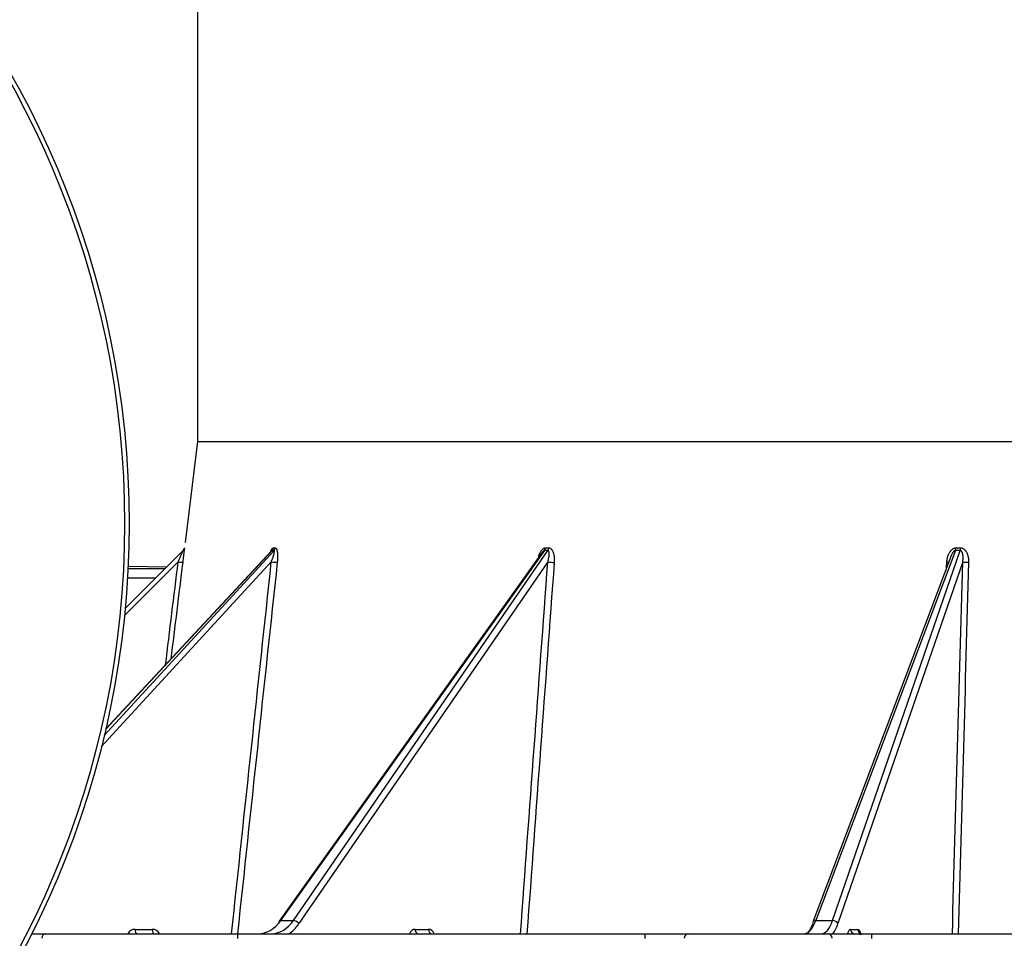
# Model space of a CAD drawing. Header units: millimetres. Extents: x 648 to 8064, y -571 to 3420.
# Tile 12 of 83: x 1598 to 1706, y -248 to -147. Entities that reach past the tile are written whole.
import ezdxf

# ---------------------------------------------------------------- set-up
doc = ezdxf.new("R2010")
doc.units = ezdxf.units.MM
doc.header["$MEASUREMENT"] = 0

# ---------------------------------------------------------------- blocks, each defined once
blk = doc.blocks.new('Links')
for p, q in [((1152.22, -1432.28), (1152.22, -1494.02)), ((1152.22, -1494.02), (1150.86, -1505.12)), ((1152.22, -1494.02), (1273.62, -1494.02)), ((1141.98, -1526.28), (1160.63, -1505.99)), ((1160.42, -1505.99), (1142.14, -1525.6)), ((1160.35, -1506.04), (1142.14, -1525.56)), ((1144.28, -1512.35), (1150.64, -1505.99)), ((1160.63, -1505.99), (1160.42, -1505.99)), ((1160.55, -1505.7), (1160.76, -1505.7)), ((1189.99, -1506.23), (1161.19, -1546.62)), ((1190.27, -1506), (1161.34, -1546.56)), ((1162.74, -1546.56), (1190.66, -1506)), ((1190.66, -1506), (1190.27, -1506)), ((1190.37, -1505.71), (1190.76, -1505.71)), ((1235.37, -1505.99), (1220.05, -1546.56)), ((1221.88, -1546.56), (1235.88, -1505.99)), ((1235.88, -1505.99), (1235.37, -1505.99)), ((1235.42, -1505.7), (1235.93, -1505.7)), ((1160.32, -1507.23), (1141.67, -1527.52)), ((1150.1, -1507.23), (1144.21, -1513.13)), ((1190.65, -1507.24), (1163.35, -1546.9)), ((1234.85, -1506.63), (1219.71, -1546.74)), ((1236.16, -1507.23), (1222.47, -1546.9)), ((1148.63, -1508.01), (1144.59, -1508.01)), ((1148.82, -1507.81), (1144.61, -1507.74)), ((1144.54, -1508.99), (1147.64, -1508.99)), ((1161.34, -1546.56), (1162.74, -1546.56)), ((1220.05, -1546.56), (1221.88, -1546.56)), ((1145.38, -1547.53), (1147.26, -1547.53)), ((1176.09, -1547.53), (1177.55, -1547.53)), ((1223.86, -1547.53), (1224.64, -1547.53)), ((1134.02, -1548.02), (1135.57, -1548.02)), ((1135.57, -1548.02), (1156.6, -1548.02)), ((1156.6, -1548.02), (1201.29, -1548.02)), ((1156.6, -1548.02), (1156.6, -1548.52)), ((1201.29, -1548.02), (1206.03, -1548.02)), ((1201.29, -1548.02), (1201.29, -1548.52)), ((1206.03, -1548.02), (1221.41, -1548.02)), ((1221.41, -1548.02), (1226.15, -1548.02)), ((1226.15, -1548.02), (1341.29, -1548.02)), ((1226.15, -1548.02), (1226.15, -1548.52))]:
    blk.add_line(p, q)
for radius in [100, 99.5]:
    blk.add_circle((1044.72, -1503.02), radius)
for centre, radius, start, end in [((1150.28, -1505.63), 0.508, 315.2825, 352.6105), ((1150.29, -1505.64), 0.503, 315.2101, 352.9932), ((1163.08, -1508.3), 3.52, 139.0183, 140.4165), ((1160.03, -1505.64), 0.526, 317.885, 353.4053), ((1160.24, -1505.64), 0.52, 317.8172, 353.784), ((1189.76, -1505.66), 0.613, 326.356, 355.5695), ((1190.15, -1505.67), 0.606, 326.5776, 356.0964), ((1234.39, -1505.66), 1.03, 341.537, 358.0646), ((1234.9, -1505.67), 1.03, 341.9389, 358.5151)]:
    blk.add_arc(centre, radius, start, end)
for centre, major_axis, ratio, start_param, end_param in [((1150.1, -1507.22), (0.496, -0.061), 0.017323, 4.714513, 6.273617), ((1160.51, -1507.22), (-0.497, 0.053), 0.062053, 1.18739, 2.746494), ((1191.01, -1507.23), (-0.499, 0.037), 0.098956, 0.781136, 2.340239), ((1234.23, -1507.22), (-0.499, 0.03), 0.107207, -4.32874, -3.832027), ((1236.63, -1507.22), (-0.5, 0.014), 0.119728, 0.372519, 1.931623), ((1158.92, -1543.02), (-0.13, -5), 0.700479, 0.018843, 0.804242), ((1160.22, -1543.02), (-0.13, 5), 0.700479, 3.122749, 3.908147), ((1161.59, -1546.91), (0.407, -0.29), 0.495777, 2.521785, 3.141593), ((1162.99, -1546.91), (0.412, -0.283), 0.513074, 0.954903, 2.513358), ((1218.83, -1543.02), (-0.1, -5), 0.361266, 0.007439, 0.792837), ((1220.18, -1546.91), (0.468, -0.177), 0.654804, 2.081623, 3.141593), ((1220.54, -1543.02), (-0.1, 5), 0.361266, 3.134154, 3.919552), ((1222.01, -1546.91), (0.473, -0.163), 0.663724, 0.504187, 2.062642), ((1145.39, -1548.53), (0.069, -0.998), 0.933786, 3.077176, 4.114268), ((1145.57, -1547.52), (0, 0.5), 0.378137, 1.58825, 3.141593), ((1147.27, -1548.53), (-0.069, 0.998), 0.933786, 5.181677, 6.218769), ((1147.45, -1547.52), (0, 0.5), 0.378137, 1.58825, 3.141593), ((1161.59, -1546.91), (0.407, -0.29), 0.495777, 3.141593, 3.730068), ((1160.57, -1543.02), (-0.13, 5.5), 0.700524, 3.550335, 3.909858), ((1176.1, -1548.53), (0.019, -1), 0.727107, 3.127618, 4.164709), ((1176.44, -1547.52), (0, 0.5), 0.71342, 1.58825, 3.141593), ((1177.56, -1548.53), (-0.019, 1), 0.727107, 5.232119, 6.26921), ((1177.91, -1547.52), (0, 0.5), 0.71342, 1.58825, 3.141593), ((1218.37, -1543.02), (-0.1, -5.5), 0.36129, 0.432638, 0.792161), ((1220.18, -1546.91), (0.468, -0.177), 0.654804, 3.141593, 3.640078), ((1221, -1543.02), (-0.1, 5.5), 0.36129, 3.560705, 3.920228), ((1223.88, -1548.53), (0.022, -1), 0.387437, 3.133058, 4.17015), ((1224.33, -1547.52), (0, 0.5), 0.932411, 1.58825, 3.141593), ((1224.66, -1548.53), (-0.022, 1), 0.387437, 5.07737, 6.274651), ((1225.11, -1547.52), (0, 0.5), 0.932411, 1.58825, 3.141593), ((1135.57, -1548.52), (0, 0.5), 0.866025, 0, 1.553343), ((1206.03, -1548.52), (0, 0.5), 0.828493, 0, 1.553343), ((1221.41, -1548.52), (0, 0.5), 0.828493, 4.729842, 6.283185)]:
    blk.add_ellipse(centre, major_axis=major_axis, ratio=ratio, start_param=start_param, end_param=end_param)
for points, knots in [([(1150.1, -1507.23), (1150.13, -1507.17), (1150.15, -1507.12), (1150.2, -1507), (1150.23, -1506.94), (1150.28, -1506.83), (1150.3, -1506.77), (1150.34, -1506.68), (1150.37, -1506.63), (1150.39, -1506.57), (1150.41, -1506.51), (1150.43, -1506.48), (1150.45, -1506.43), (1150.46, -1506.4), (1150.48, -1506.36), (1150.49, -1506.35), (1150.5, -1506.33), (1150.5, -1506.32), (1150.51, -1506.3), (1150.51, -1506.3), (1150.52, -1506.26), (1150.53, -1506.24), (1150.55, -1506.2), (1150.55, -1506.2), (1150.56, -1506.19), (1150.56, -1506.18), (1150.57, -1506.16), (1150.57, -1506.15), (1150.58, -1506.12), (1150.59, -1506.11), (1150.6, -1506.09), (1150.6, -1506.08), (1150.61, -1506.07)], [0, 0, 0, 0, 0.142857, 0.142857, 0.285714, 0.285714, 0.428571, 0.428571, 0.5, 0.571429, 0.571429, 0.642857, 0.642857, 0.714286, 0.714286, 0.75, 0.75, 0.767857, 0.767857, 0.785714, 0.785714, 0.857143, 0.857143, 0.875, 0.875, 0.892857, 0.892857, 0.928571, 0.928571, 0.964286, 0.964286, 1, 1, 1, 1]), ([(1150.78, -1505.7), (1150.78, -1505.7), (1150.78, -1505.7), (1150.78, -1505.72), (1150.78, -1505.72), (1150.78, -1505.73), (1150.78, -1505.74), (1150.78, -1505.74), (1150.78, -1505.75), (1150.78, -1505.76), (1150.78, -1505.78), (1150.77, -1505.81), (1150.77, -1505.84), (1150.77, -1505.86), (1150.77, -1505.87), (1150.77, -1505.87), (1150.76, -1505.88), (1150.76, -1505.91), (1150.76, -1505.95), (1150.75, -1506.01), (1150.75, -1506.04), (1150.74, -1506.09), (1150.74, -1506.11), (1150.73, -1506.15), (1150.73, -1506.16), (1150.72, -1506.22), (1150.72, -1506.26), (1150.71, -1506.33), (1150.71, -1506.37), (1150.7, -1506.45), (1150.69, -1506.53), (1150.68, -1506.61), (1150.67, -1506.66), (1150.67, -1506.67), (1150.67, -1506.69), (1150.67, -1506.7), (1150.66, -1506.73), (1150.66, -1506.8), (1150.64, -1506.9), (1150.63, -1507.03), (1150.61, -1507.16), (1150.6, -1507.24), (1150.6, -1507.28)], [0, 0, 0, 0, 0.0625, 0.0625, 0.09375, 0.09375, 0.109375, 0.117187, 0.125, 0.125, 0.15625, 0.1875, 0.21875, 0.234375, 0.234375, 0.242187, 0.242187, 0.25, 0.3125, 0.3125, 0.375, 0.375, 0.40625, 0.40625, 0.4375, 0.4375, 0.5, 0.5, 0.5625, 0.5625, 0.625, 0.6875, 0.6875, 0.703125, 0.703125, 0.71875, 0.71875, 0.75, 0.8125, 0.875, 0.9375, 1, 1, 1, 1]), ([(1160.23, -1506.19), (1160.23, -1506.19), (1160.23, -1506.19), (1160.24, -1506.15), (1160.25, -1506.11), (1160.27, -1506.07), (1160.27, -1506.06), (1160.28, -1506.04), (1160.29, -1506.02), (1160.3, -1505.99), (1160.32, -1505.95), (1160.34, -1505.92), (1160.36, -1505.87), (1160.37, -1505.86), (1160.38, -1505.84), (1160.38, -1505.84), (1160.39, -1505.84), (1160.39, -1505.83), (1160.39, -1505.82), (1160.4, -1505.82), (1160.42, -1505.79), (1160.43, -1505.77), (1160.46, -1505.74), (1160.47, -1505.74), (1160.48, -1505.73), (1160.48, -1505.73), (1160.49, -1505.72), (1160.49, -1505.72), (1160.5, -1505.71), (1160.52, -1505.7), (1160.54, -1505.7), (1160.55, -1505.7)], [0, 0, 0, 0, 0.010973, 0.010973, 0.152263, 0.152263, 0.187585, 0.187585, 0.222907, 0.293552, 0.293552, 0.434842, 0.434842, 0.505486, 0.505486, 0.523148, 0.523148, 0.540809, 0.540809, 0.576131, 0.576131, 0.717421, 0.717421, 0.788066, 0.788066, 0.805727, 0.805727, 0.823388, 0.85871, 0.85871, 1, 1, 1, 1]), ([(1160.32, -1507.23), (1160.34, -1507.17), (1160.37, -1507.12), (1160.41, -1507), (1160.43, -1506.94), (1160.47, -1506.83), (1160.49, -1506.77), (1160.52, -1506.68), (1160.54, -1506.63), (1160.55, -1506.57), (1160.57, -1506.51), (1160.58, -1506.48), (1160.59, -1506.43), (1160.6, -1506.4), (1160.61, -1506.36), (1160.62, -1506.35), (1160.62, -1506.33), (1160.62, -1506.32), (1160.63, -1506.3), (1160.63, -1506.27), (1160.64, -1506.24), (1160.65, -1506.2), (1160.65, -1506.2), (1160.65, -1506.19), (1160.65, -1506.18), (1160.65, -1506.16), (1160.65, -1506.15), (1160.66, -1506.12), (1160.66, -1506.11), (1160.66, -1506.09), (1160.66, -1506.08), (1160.66, -1506.06), (1160.66, -1506.06), (1160.66, -1506.05), (1160.66, -1506.04), (1160.66, -1506.04), (1160.66, -1506.03), (1160.65, -1506.02), (1160.65, -1506.01), (1160.65, -1506.01), (1160.65, -1506), (1160.65, -1506), (1160.64, -1506), (1160.64, -1505.99), (1160.63, -1505.99), (1160.63, -1505.99)], [0, 0, 0, 0, 0.125, 0.125, 0.25, 0.25, 0.375, 0.375, 0.4375, 0.5, 0.5, 0.5625, 0.5625, 0.625, 0.625, 0.65625, 0.65625, 0.671875, 0.671875, 0.6875, 0.75, 0.75, 0.765625, 0.765625, 0.78125, 0.78125, 0.8125, 0.8125, 0.84375, 0.84375, 0.875, 0.875, 0.890625, 0.898437, 0.898437, 0.90625, 0.90625, 0.9375, 0.9375, 0.953125, 0.953125, 0.960937, 0.960937, 0.96875, 1, 1, 1, 1]), ([(1160.76, -1505.7), (1160.77, -1505.7), (1160.79, -1505.7), (1160.81, -1505.72), (1160.82, -1505.72), (1160.83, -1505.73), (1160.84, -1505.74), (1160.84, -1505.74), (1160.85, -1505.75), (1160.85, -1505.76), (1160.87, -1505.78), (1160.89, -1505.81), (1160.9, -1505.84), (1160.91, -1505.86), (1160.91, -1505.87), (1160.91, -1505.87), (1160.91, -1505.88), (1160.92, -1505.91), (1160.93, -1505.95), (1160.95, -1506.01), (1160.96, -1506.04), (1160.96, -1506.09), (1160.97, -1506.11), (1160.97, -1506.15), (1160.98, -1506.16), (1160.98, -1506.22), (1160.99, -1506.26), (1160.99, -1506.33), (1160.99, -1506.37), (1161, -1506.45), (1161, -1506.53), (1161, -1506.61), (1161, -1506.66), (1161, -1506.67), (1161, -1506.69), (1161, -1506.7), (1161, -1506.73), (1161, -1506.8), (1161, -1506.9), (1160.99, -1507.03), (1160.98, -1507.16), (1160.97, -1507.24), (1160.97, -1507.28)], [0, 0, 0, 0, 0.0625, 0.0625, 0.09375, 0.09375, 0.109375, 0.117188, 0.125, 0.125, 0.15625, 0.1875, 0.21875, 0.234375, 0.234375, 0.242188, 0.242188, 0.25, 0.3125, 0.3125, 0.375, 0.375, 0.40625, 0.40625, 0.4375, 0.4375, 0.5, 0.5, 0.5625, 0.5625, 0.625, 0.6875, 0.6875, 0.703125, 0.703125, 0.71875, 0.71875, 0.75, 0.8125, 0.875, 0.9375, 1, 1, 1, 1]), ([(1189.64, -1506.67), (1189.64, -1506.67), (1189.65, -1506.62), (1189.66, -1506.58), (1189.68, -1506.52), (1189.69, -1506.5), (1189.7, -1506.47), (1189.7, -1506.46), (1189.71, -1506.44), (1189.73, -1506.39), (1189.75, -1506.34), (1189.78, -1506.27), (1189.8, -1506.23), (1189.84, -1506.16), (1189.86, -1506.12), (1189.89, -1506.08), (1189.89, -1506.07), (1189.9, -1506.05), (1189.92, -1506.03), (1189.94, -1506), (1189.97, -1505.95), (1189.99, -1505.92), (1190.03, -1505.88), (1190.05, -1505.87), (1190.06, -1505.85), (1190.07, -1505.85), (1190.07, -1505.84), (1190.08, -1505.84), (1190.09, -1505.83), (1190.09, -1505.82), (1190.13, -1505.8), (1190.16, -1505.78), (1190.2, -1505.75), (1190.22, -1505.74), (1190.24, -1505.73), (1190.24, -1505.73), (1190.25, -1505.73), (1190.26, -1505.73), (1190.27, -1505.72), (1190.31, -1505.71), (1190.34, -1505.71), (1190.37, -1505.71)], [0, 0, 0, 0, 0.002358, 0.093053, 0.093053, 0.138401, 0.138401, 0.161074, 0.161074, 0.183748, 0.274443, 0.274443, 0.365137, 0.365137, 0.455832, 0.455832, 0.478506, 0.478506, 0.501179, 0.546527, 0.546527, 0.637221, 0.637221, 0.682569, 0.682569, 0.693905, 0.693905, 0.705242, 0.705242, 0.727916, 0.727916, 0.818611, 0.818611, 0.863958, 0.863958, 0.875295, 0.875295, 0.886632, 0.909305, 0.909305, 1, 1, 1, 1]), ([(1190.27, -1506), (1190.26, -1506), (1190.25, -1506), (1190.23, -1506.01), (1190.23, -1506.01), (1190.22, -1506.01), (1190.22, -1506.01), (1190.21, -1506.01), (1190.2, -1506.02), (1190.19, -1506.03), (1190.17, -1506.04), (1190.16, -1506.05), (1190.15, -1506.05), (1190.14, -1506.06), (1190.13, -1506.07), (1190.12, -1506.08), (1190.1, -1506.1), (1190.08, -1506.12), (1190.07, -1506.13), (1190.06, -1506.15), (1190.05, -1506.15), (1190.04, -1506.17), (1190.03, -1506.19), (1190.01, -1506.2), (1190, -1506.22), (1189.99, -1506.23), (1189.99, -1506.23)], [0, 0, 0, 0, 0.119002, 0.119002, 0.148753, 0.148753, 0.178503, 0.178503, 0.238004, 0.238004, 0.357006, 0.357006, 0.416507, 0.416507, 0.476008, 0.476008, 0.59501, 0.59501, 0.714012, 0.714012, 0.773513, 0.773513, 0.833014, 0.952016, 0.952016, 1, 1, 1, 1]), ([(1190.65, -1507.24), (1190.67, -1507.18), (1190.68, -1507.12), (1190.71, -1507.01), (1190.72, -1506.95), (1190.75, -1506.83), (1190.76, -1506.78), (1190.77, -1506.69), (1190.78, -1506.63), (1190.79, -1506.58), (1190.8, -1506.52), (1190.8, -1506.49), (1190.8, -1506.44), (1190.8, -1506.41), (1190.8, -1506.37), (1190.8, -1506.35), (1190.8, -1506.33), (1190.8, -1506.33), (1190.8, -1506.31), (1190.8, -1506.28), (1190.8, -1506.24), (1190.8, -1506.21), (1190.8, -1506.2), (1190.79, -1506.19), (1190.79, -1506.19), (1190.79, -1506.17), (1190.79, -1506.15), (1190.78, -1506.13), (1190.78, -1506.12), (1190.77, -1506.1), (1190.76, -1506.09), (1190.76, -1506.07), (1190.75, -1506.06), (1190.75, -1506.05), (1190.75, -1506.05), (1190.74, -1506.05), (1190.74, -1506.04), (1190.73, -1506.03), (1190.72, -1506.02), (1190.71, -1506.01), (1190.71, -1506.01), (1190.7, -1506.01), (1190.7, -1506.01), (1190.69, -1506), (1190.67, -1506), (1190.66, -1506)], [0, 0, 0, 0, 0.125, 0.125, 0.25, 0.25, 0.375, 0.375, 0.4375, 0.5, 0.5, 0.5625, 0.5625, 0.625, 0.625, 0.65625, 0.65625, 0.671875, 0.671875, 0.6875, 0.75, 0.75, 0.765625, 0.765625, 0.78125, 0.78125, 0.8125, 0.8125, 0.84375, 0.84375, 0.875, 0.875, 0.890625, 0.898437, 0.898437, 0.90625, 0.90625, 0.9375, 0.9375, 0.953125, 0.953125, 0.960937, 0.960937, 0.96875, 1, 1, 1, 1]), ([(1190.76, -1505.71), (1190.79, -1505.71), (1190.82, -1505.71), (1190.87, -1505.72), (1190.88, -1505.73), (1190.9, -1505.74), (1190.91, -1505.74), (1190.93, -1505.75), (1190.93, -1505.76), (1190.95, -1505.77), (1190.98, -1505.78), (1191.01, -1505.82), (1191.04, -1505.85), (1191.06, -1505.87), (1191.07, -1505.88), (1191.07, -1505.88), (1191.08, -1505.89), (1191.1, -1505.92), (1191.12, -1505.95), (1191.16, -1506.02), (1191.18, -1506.05), (1191.2, -1506.1), (1191.21, -1506.12), (1191.22, -1506.15), (1191.23, -1506.17), (1191.25, -1506.23), (1191.26, -1506.26), (1191.28, -1506.34), (1191.29, -1506.38), (1191.31, -1506.46), (1191.32, -1506.54), (1191.33, -1506.62), (1191.34, -1506.67), (1191.34, -1506.68), (1191.34, -1506.7), (1191.34, -1506.71), (1191.35, -1506.74), (1191.35, -1506.8), (1191.36, -1506.91), (1191.36, -1507.04), (1191.36, -1507.16), (1191.35, -1507.25), (1191.35, -1507.29)], [0, 0, 0, 0, 0.0625, 0.0625, 0.09375, 0.09375, 0.109375, 0.117187, 0.125, 0.125, 0.15625, 0.1875, 0.21875, 0.234375, 0.234375, 0.242187, 0.242187, 0.25, 0.3125, 0.3125, 0.375, 0.375, 0.40625, 0.40625, 0.4375, 0.4375, 0.5, 0.5, 0.5625, 0.5625, 0.625, 0.6875, 0.6875, 0.703125, 0.703125, 0.71875, 0.71875, 0.75, 0.8125, 0.875, 0.9375, 1, 1, 1, 1]), ([(1234.41, -1507.28), (1234.41, -1507.24), (1234.42, -1507.16), (1234.44, -1507.03), (1234.46, -1506.9), (1234.49, -1506.78), (1234.52, -1506.66), (1234.55, -1506.57), (1234.57, -1506.51), (1234.58, -1506.49), (1234.59, -1506.46), (1234.6, -1506.45), (1234.6, -1506.43), (1234.63, -1506.38), (1234.65, -1506.33), (1234.69, -1506.26), (1234.71, -1506.22), (1234.75, -1506.15), (1234.78, -1506.11), (1234.81, -1506.07), (1234.82, -1506.06), (1234.83, -1506.04), (1234.85, -1506.02), (1234.87, -1505.99), (1234.91, -1505.95), (1234.94, -1505.92), (1234.99, -1505.87), (1235.01, -1505.86), (1235.03, -1505.84), (1235.03, -1505.84), (1235.04, -1505.84), (1235.04, -1505.83), (1235.06, -1505.82), (1235.07, -1505.82), (1235.11, -1505.79), (1235.15, -1505.77), (1235.2, -1505.74), (1235.22, -1505.74), (1235.25, -1505.73), (1235.25, -1505.73), (1235.26, -1505.72), (1235.28, -1505.72), (1235.29, -1505.71), (1235.34, -1505.7), (1235.38, -1505.7), (1235.42, -1505.7)], [0, 0, 0, 0, 0.0625, 0.125, 0.1875, 0.25, 0.3125, 0.375, 0.375, 0.40625, 0.40625, 0.421875, 0.421875, 0.4375, 0.5, 0.5, 0.5625, 0.5625, 0.625, 0.625, 0.640625, 0.640625, 0.65625, 0.6875, 0.6875, 0.75, 0.75, 0.78125, 0.78125, 0.789062, 0.789062, 0.796875, 0.796875, 0.8125, 0.8125, 0.875, 0.875, 0.90625, 0.90625, 0.914062, 0.914062, 0.921875, 0.9375, 0.9375, 1, 1, 1, 1]), ([(1235.37, -1505.99), (1235.36, -1505.99), (1235.34, -1505.99), (1235.32, -1506), (1235.32, -1506), (1235.31, -1506), (1235.31, -1506), (1235.29, -1506.01), (1235.29, -1506.01), (1235.27, -1506.02), (1235.25, -1506.03), (1235.23, -1506.04), (1235.22, -1506.05), (1235.21, -1506.06), (1235.19, -1506.07), (1235.17, -1506.09), (1235.15, -1506.11), (1235.14, -1506.12), (1235.13, -1506.14), (1235.12, -1506.15), (1235.11, -1506.16), (1235.09, -1506.18), (1235.08, -1506.2), (1235.05, -1506.24), (1235.04, -1506.26), (1235, -1506.32), (1234.99, -1506.34), (1234.96, -1506.4), (1234.94, -1506.43), (1234.92, -1506.47), (1234.92, -1506.48), (1234.91, -1506.51), (1234.89, -1506.55), (1234.87, -1506.6), (1234.86, -1506.63), (1234.86, -1506.63)], [0, 0, 0, 0, 0.054912, 0.054912, 0.068641, 0.068641, 0.082369, 0.082369, 0.109825, 0.109825, 0.164737, 0.164737, 0.192193, 0.192193, 0.21965, 0.274562, 0.274562, 0.329475, 0.329475, 0.356931, 0.356931, 0.384387, 0.439299, 0.439299, 0.549124, 0.549124, 0.658949, 0.658949, 0.768774, 0.768774, 0.823686, 0.823686, 0.878599, 0.988424, 1, 1, 1, 1]), ([(1236.16, -1507.23), (1236.17, -1507.17), (1236.18, -1507.12), (1236.19, -1507), (1236.19, -1506.94), (1236.2, -1506.83), (1236.2, -1506.77), (1236.19, -1506.68), (1236.19, -1506.63), (1236.19, -1506.57), (1236.18, -1506.51), (1236.18, -1506.48), (1236.17, -1506.43), (1236.16, -1506.4), (1236.15, -1506.36), (1236.15, -1506.35), (1236.15, -1506.33), (1236.14, -1506.32), (1236.14, -1506.3), (1236.14, -1506.3), (1236.13, -1506.26), (1236.12, -1506.24), (1236.11, -1506.2), (1236.1, -1506.2), (1236.1, -1506.19), (1236.1, -1506.18), (1236.09, -1506.16), (1236.08, -1506.15), (1236.07, -1506.12), (1236.06, -1506.11), (1236.04, -1506.09), (1236.04, -1506.08), (1236.02, -1506.06), (1236.02, -1506.06), (1236.01, -1506.05), (1236, -1506.04), (1236, -1506.04), (1235.99, -1506.03), (1235.97, -1506.02), (1235.96, -1506.01), (1235.95, -1506.01), (1235.94, -1506), (1235.94, -1506), (1235.93, -1506), (1235.91, -1505.99), (1235.89, -1505.99), (1235.88, -1505.99)], [0, 0, 0, 0, 0.125, 0.125, 0.25, 0.25, 0.375, 0.375, 0.4375, 0.5, 0.5, 0.5625, 0.5625, 0.625, 0.625, 0.65625, 0.65625, 0.671875, 0.671875, 0.6875, 0.6875, 0.75, 0.75, 0.765625, 0.765625, 0.78125, 0.78125, 0.8125, 0.8125, 0.84375, 0.84375, 0.875, 0.875, 0.890625, 0.898438, 0.898438, 0.90625, 0.90625, 0.9375, 0.9375, 0.953125, 0.953125, 0.960938, 0.960938, 0.96875, 1, 1, 1, 1]), ([(1235.93, -1505.7), (1235.97, -1505.7), (1236.01, -1505.7), (1236.07, -1505.72), (1236.09, -1505.72), (1236.12, -1505.73), (1236.13, -1505.74), (1236.15, -1505.74), (1236.16, -1505.75), (1236.18, -1505.76), (1236.22, -1505.78), (1236.27, -1505.81), (1236.31, -1505.84), (1236.33, -1505.86), (1236.34, -1505.87), (1236.35, -1505.87), (1236.35, -1505.88), (1236.39, -1505.91), (1236.42, -1505.95), (1236.47, -1506.01), (1236.49, -1506.04), (1236.53, -1506.09), (1236.54, -1506.11), (1236.56, -1506.15), (1236.57, -1506.16), (1236.6, -1506.22), (1236.62, -1506.26), (1236.65, -1506.33), (1236.66, -1506.37), (1236.69, -1506.45), (1236.72, -1506.53), (1236.74, -1506.61), (1236.75, -1506.66), (1236.75, -1506.67), (1236.76, -1506.69), (1236.76, -1506.7), (1236.76, -1506.73), (1236.77, -1506.8), (1236.79, -1506.9), (1236.8, -1507.03), (1236.81, -1507.16), (1236.81, -1507.24), (1236.8, -1507.28)], [0, 0, 0, 0, 0.0625, 0.0625, 0.09375, 0.09375, 0.109375, 0.117188, 0.125, 0.125, 0.15625, 0.1875, 0.21875, 0.234375, 0.234375, 0.242188, 0.242188, 0.25, 0.3125, 0.3125, 0.375, 0.375, 0.40625, 0.40625, 0.4375, 0.4375, 0.5, 0.5, 0.5625, 0.5625, 0.625, 0.6875, 0.6875, 0.703125, 0.703125, 0.71875, 0.71875, 0.75, 0.8125, 0.875, 0.9375, 1, 1, 1, 1])]:
    blk.add_open_spline(points, degree=3, knots=knots)
for points in [[(1148.72, -1518.52), (1149.18, -1514.76), (1149.64, -1510.99), (1150.1, -1507.23)], [(1150.6, -1507.28), (1150.16, -1510.82), (1149.73, -1514.36), (1149.3, -1517.9)], [(1155.96, -1548.02), (1157.41, -1534.43), (1158.87, -1520.83), (1160.32, -1507.23)], [(1160.97, -1507.28), (1159.51, -1520.86), (1158.06, -1534.44), (1156.61, -1548.02)], [(1187.65, -1548.02), (1188.65, -1534.43), (1189.65, -1520.83), (1190.65, -1507.24)], [(1191.35, -1507.29), (1190.35, -1520.87), (1189.35, -1534.45), (1188.36, -1548.02)], [(1234.37, -1507.91), (1234.39, -1507.7), (1234.4, -1507.49), (1234.41, -1507.28)], [(1235.02, -1548.02), (1235.4, -1534.43), (1235.78, -1520.83), (1236.16, -1507.23)], [(1236.8, -1507.28), (1236.42, -1520.86), (1236.04, -1534.44), (1235.66, -1548.02)]]:
    blk.add_open_spline(points, degree=3)

msp = doc.modelspace()

# ---------------------------------------------------------------- block references
msp.add_blockref('Links', (465.12, 1300.82))

doc.saveas('drawing.dxf')
